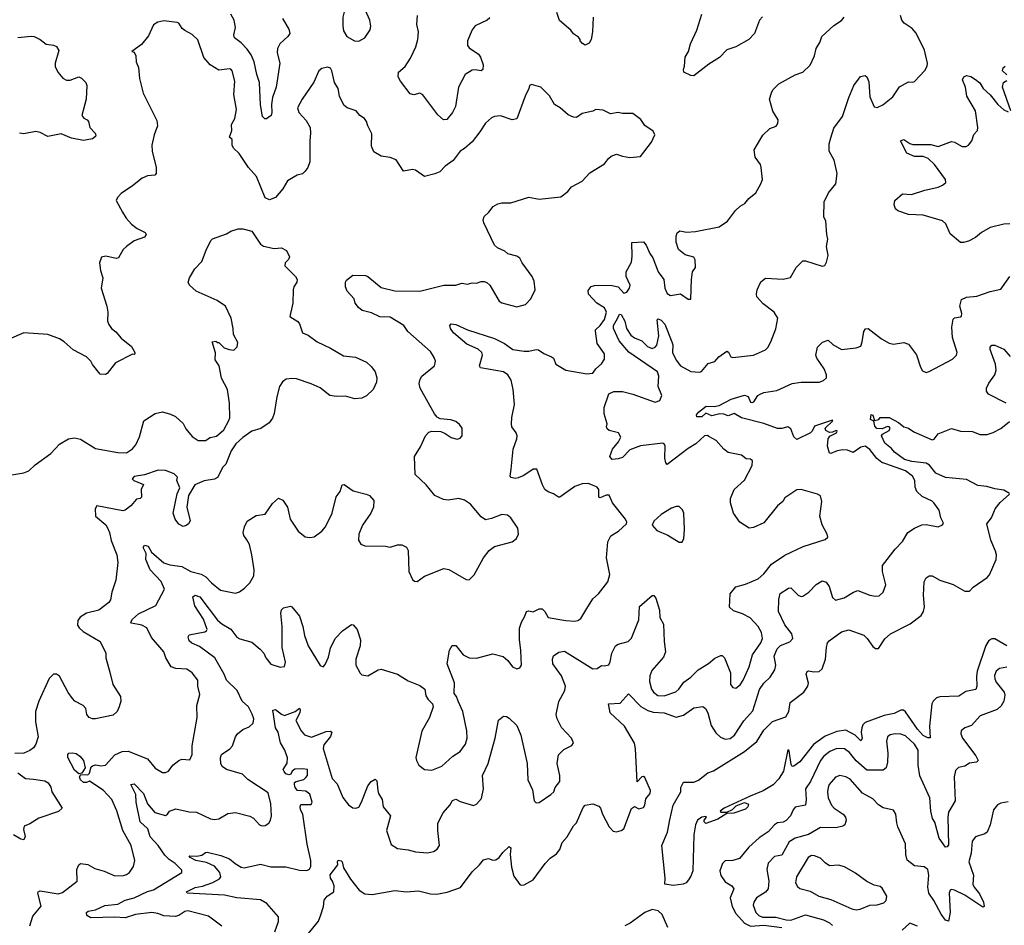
# Model space of a CAD drawing. Extents: x 2133461 to 2293071, y 753526 to 916327.
# Tile 127 of 256: x 2187407 to 2194019, y 829400 to 835478. Entities that reach past the tile are written whole.
import ezdxf

# ---------------------------------------------------------------- set-up
doc = ezdxf.new("R2010")
doc.units = 0

msp = doc.modelspace()

# ---------------------------------------------------------------- linework, layer by layer
at = {"layer": '0CON10XD'}
for points in [[(2189685, 835334), (2189725, 835356.7), (2189759.5, 835410.5), (2189766, 835435), (2189759.2, 835475), (2189708.1, 835585), (2189675, 835618), (2189653.9, 835623.9), (2189635, 835620), (2189615, 835606), (2189597.5, 835575), (2189576, 835495), (2189576, 835435), (2189582.3, 835402.3), (2189603.3, 835365), (2189655, 835336.2), (2189685, 835334)], [(2189171.1, 835485), (2189214.5, 835415), (2189220, 835385), (2189208.6, 835365), (2189153.3, 835315), (2189138.5, 835285), (2189136.9, 835255), (2189153.2, 835185), (2189129.1, 835025), (2189105.7, 834954.3), (2189097.3, 834907.3), (2189100, 834855), (2189094.7, 834835.3), (2189065, 834811.4), (2189053, 834813), (2189038.1, 834828.1), (2189023.1, 834906.9), (2189018.2, 835055), (2188999.1, 835109.2), (2188982.3, 835195), (2188961.3, 835241.3), (2188935, 835280.4), (2188895, 835322.3), (2188848.5, 835355), (2188845.5, 835375), (2188855.4, 835425), (2188846.8, 835475), (2188825, 835515.6)], [(2191258.8, 835495), (2191254, 835395), (2191243.8, 835345), (2191230.7, 835319.3), (2191205, 835307.5), (2191187, 835317), (2191170, 835335), (2191170, 835345), (2191159.3, 835359.3), (2191125, 835383.3), (2191107, 835407), (2191032.8, 835472.8), (2191014.4, 835525)], [(2192395, 835496), (2192375, 835473.3), (2192341.4, 835385), (2192304.5, 835345.5), (2192215, 835295.6), (2192155, 835275.7), (2192106.8, 835223.2), (2192035, 835178), (2191935, 835101.2), (2191915, 835103.8), (2191867.5, 835125), (2191863.6, 835143.6), (2191871.2, 835165), (2191876, 835225), (2191898.8, 835265), (2191910.8, 835315), (2191955, 835407.5), (2191988, 835515)], [(2189355, 834522.5), (2189340.8, 834485), (2189320.9, 834459.1), (2189305, 834443.8), (2189270, 834435), (2189206.2, 834395), (2189175, 834343.3), (2189125, 834283.8), (2189085, 834268), (2189055, 834281.2), (2188996.7, 834425), (2188944.3, 834485), (2188879.9, 834579.9), (2188841.8, 834615), (2188833.8, 834635), (2188832.7, 834672.7), (2188815, 834690), (2188831.2, 834735), (2188829.2, 834775), (2188851.5, 834815), (2188862.2, 834875), (2188845.6, 834974.4), (2188851.4, 835065), (2188834.2, 835134.2), (2188825, 835146.2), (2188815, 835148.8), (2188745, 835139.4), (2188685.5, 835175.5), (2188642.8, 835222.8), (2188603.3, 835343.3), (2188565, 835378.9), (2188515.4, 835405.4), (2188498.9, 835418.9), (2188475, 835454), (2188465, 835458.6), (2188375, 835470), (2188335, 835461.4), (2188305, 835442), (2188271.2, 835368.8), (2188225, 835310), (2188160, 835265), (2188175, 835260), (2188186.1, 835236.1), (2188189.2, 835195), (2188204.1, 835155.9), (2188212, 835082), (2188235.7, 834985), (2188328.8, 834801.2), (2188333.3, 834765), (2188308.8, 834705), (2188294.4, 834635), (2188296.7, 834595), (2188324.3, 834485), (2188324, 834446), (2188315, 834434.2), (2188265, 834429.4), (2188228.8, 834415), (2188165, 834362), (2188088.3, 834311.7), (2188063.8, 834285), (2188053.8, 834265), (2188097.5, 834185), (2188122.5, 834145), (2188157.5, 834105), (2188195, 834076.9), (2188248.8, 834048.8), (2188256.7, 834035), (2188245, 834018.8), (2188175, 833992.9), (2188123.8, 833956.2), (2188102.5, 833935), (2188070.7, 833879.3), (2188055, 833873.8), (2187985, 833890), (2187957, 833883), (2187943.8, 833845), (2187950, 833795), (2187965.6, 833745), (2187954.2, 833675), (2187992, 833555), (2187998.8, 833515), (2187996.2, 833455), (2188005, 833432.5), (2188023.8, 833405), (2188052.7, 833382.7), (2188089.1, 833339.1), (2188156.7, 833285), (2188180, 833245), (2188180, 833235), (2188175, 833230), (2188165, 833232.5), (2188050, 833175), (2187995, 833103.3), (2187983, 833097), (2187948.3, 833098.3), (2187895, 833162.5), (2187884, 833185), (2187855, 833214.2), (2187765, 833260.8), (2187706, 833315), (2187675, 833336), (2187595, 833365.8), (2187435, 833375.8), (2187235, 833291.4)], [(2189703.3, 830225), (2189743.9, 830336.1), (2189767.5, 830365), (2189795, 830380), (2189805, 830370), (2189811.2, 830305), (2189816.2, 830285), (2189840, 830245), (2189848.8, 830195), (2189896.7, 830135), (2189871.2, 830035), (2189902.1, 829942.1), (2189945, 829915.7), (2190015, 829906.9), (2190065, 829892.5), (2190145, 829887.1), (2190185.8, 829894.2), (2190209.3, 829910.7), (2190226.7, 829935), (2190214.2, 830035), (2190215.7, 830085), (2190251.4, 830155), (2190295.7, 830205), (2190313, 830237), (2190335.5, 830245.5), (2190365, 830230), (2190455, 830204), (2190475, 830213.3), (2190508.3, 830251.7), (2190520.5, 830315), (2190514.5, 830405.5), (2190553.1, 830485), (2190576.9, 830575), (2190600.6, 830655), (2190623, 830777), (2190655, 830803.8), (2190675, 830801.2), (2190695, 830790), (2190745, 830740.8), (2190772.7, 830675), (2190815.5, 830485), (2190820, 830375), (2190849.8, 830309.8), (2190861.4, 830235), (2190875, 830222.5), (2190895, 830224), (2190973, 830277), (2190993.8, 830295), (2191001.9, 830325), (2191033.5, 830365), (2191033.5, 830405), (2191017.1, 830485), (2191025, 830543.3), (2191060.2, 830579.8), (2191114.1, 830605.9), (2191126.2, 830625), (2191112, 830655), (2191046.4, 830726.4), (2191015.6, 830785), (2191009.2, 830815), (2191027.4, 830902.6), (2191068.5, 830975), (2191072.3, 831005), (2191046.1, 831075), (2190988.2, 831155), (2190984.5, 831185.5), (2190991.4, 831208.6), (2191028, 831232), (2191065, 831240), (2191255, 831120), (2191285, 831123.3), (2191315, 831143.3), (2191335, 831140), (2191362.3, 831147.7), (2191373.1, 831166.9), (2191383.1, 831226.9), (2191408.6, 831275), (2191425, 831285.7), (2191493.3, 831305), (2191515, 831326.2), (2191565, 831450), (2191570.2, 831539.8), (2191655, 831614), (2191665, 831612), (2191678.6, 831595), (2191704.4, 831515), (2191706.5, 831465), (2191731.1, 831421.1), (2191734.1, 831305), (2191744.5, 831234.5), (2191730.9, 831199.1), (2191651.3, 831108.7), (2191637.7, 831075), (2191636.2, 831036.2), (2191649.5, 830985), (2191663.7, 830963.7), (2191692.2, 830942.2), (2191735, 830939.5), (2191812.8, 830967.2), (2191833.3, 830985), (2191868, 831032), (2191914.3, 831065), (2191963.3, 831115), (2192033.1, 831156.9), (2192075, 831192.5), (2192115, 831210), (2192125, 831210), (2192139.4, 831195), (2192179.4, 831095), (2192180, 831015), (2192195, 830996.7), (2192215, 830991.2), (2192245, 831014), (2192265, 831043.8), (2192305, 831134), (2192329.1, 831215), (2192384.6, 831295), (2192394.6, 831325), (2192389.5, 831365), (2192367.1, 831405), (2192313.4, 831463.4), (2192260.3, 831489.7), (2192200, 831510), (2192173.3, 831535), (2192177.5, 831625), (2192215, 831671.4), (2192280.9, 831689.2), (2192365, 831724.6), (2192405, 831757.8), (2192455, 831822.5), (2192545, 831882.9), (2192669.1, 831940.9), (2192815, 831988), (2192833.3, 832005), (2192828.8, 832025), (2192795, 832087.5), (2192779.2, 832145), (2192794.2, 832245), (2192785, 832282.5), (2192765, 832294), (2192655, 832323.8), (2192625, 832323.3), (2192545, 832267.5), (2192532.5, 832245), (2192496.1, 832213.9), (2192405, 832101.2), (2192335, 832069.2), (2192305, 832066), (2192243.3, 832105), (2192200, 832165), (2192179.2, 832235), (2192180.8, 832265), (2192204.2, 832325), (2192275, 832388), (2192325.8, 832485), (2192327.1, 832517.1), (2192315, 832528.8), (2192285, 832530), (2192253.9, 832553.9), (2192165, 832572), (2192136, 832595), (2192085, 832654), (2192035, 832681.2), (2192025, 832686.2), (2192005, 832683.8), (2191948, 832632), (2191895, 832599.6), (2191755, 832492), (2191745, 832502.5), (2191740, 832535), (2191742.5, 832615), (2191735, 832630.8), (2191725, 832634.5), (2191575, 832617.2), (2191505, 832590), (2191455, 832539.6), (2191425, 832529.2), (2191385, 832526.2), (2191370.9, 832545), (2191387.5, 832595), (2191429.2, 832645), (2191443.8, 832675), (2191427.5, 832705), (2191365, 832721.2), (2191351.7, 832731.7), (2191346.7, 832745), (2191351.2, 832765), (2191332.2, 832832.2), (2191330.9, 832875), (2191364.2, 832965.8), (2191396.8, 832983.2), (2191455, 832983.2), (2191525.2, 832965.2), (2191675, 832910), (2191705, 832922), (2191718.6, 832955), (2191693.5, 833015), (2191700, 833085), (2191689.7, 833115), (2191497, 833247), (2191431.5, 833321.5), (2191394.2, 833405.8), (2191395.3, 833425), (2191422.1, 833472.1), (2191435, 833500.8), (2191445, 833500), (2191470.8, 833455), (2191481.3, 833405), (2191510.9, 833360.9), (2191535, 833343.4), (2191585, 833321.6), (2191623.4, 833283.4), (2191655, 833271.1), (2191675, 833280), (2191686, 833294), (2191699.8, 833355), (2191686.7, 833463.3), (2191695, 833470.9), (2191715, 833462), (2191739.4, 833435), (2191786.2, 833315), (2191792.1, 833295), (2191791.1, 833245), (2191815, 833192.5), (2191845, 833154.4), (2191915, 833117.1), (2191972.2, 833112.2), (2191985, 833116.7), (2192030.6, 833169.4), (2192075, 833183.1), (2192101.9, 833215), (2192155, 833253.3), (2192166.5, 833246.5), (2192182.5, 833215), (2192195, 833210.6), (2192335, 833226.5), (2192415, 833262), (2192431.7, 833278.3), (2192451.4, 833315), (2192485, 833403.3), (2192498.2, 833475), (2192472.7, 833515), (2192400.2, 833570.3), (2192358.2, 833618.2), (2192353.8, 833635), (2192358.3, 833665), (2192385, 833717.7), (2192415, 833742.2), (2192534.4, 833735.6), (2192583.3, 833746.7), (2192620.6, 833815), (2192665, 833859.4), (2192685, 833860), (2192796.4, 833823.6), (2192813, 833827), (2192825, 833850), (2192836, 833895), (2192824, 833955), (2192834, 834005), (2192826.2, 834035), (2192820, 834125), (2192806.7, 834155), (2192810, 834255), (2192837.5, 834315), (2192887.5, 834375), (2192895.6, 834445), (2192877.1, 834535), (2192842, 834595), (2192842.7, 834645), (2192855, 834683.8), (2192875, 834750.6), (2192933.1, 834826.9), (2192975.4, 834955), (2193008.9, 835035), (2193053.9, 835096.1), (2193085, 835103.3), (2193096.2, 835095), (2193110, 835060), (2193115, 834960), (2193145, 834893.8), (2193165, 834888.8), (2193203.6, 834906.4), (2193271.2, 834958.8), (2193315, 835027.5), (2193375, 835060), (2193405, 835057.5), (2193415, 835063.3), (2193484.3, 835135.7), (2193500, 835165), (2193502.9, 835185), (2193483.8, 835273.8), (2193427.3, 835387.3), (2193399.4, 835419.4), (2193345.7, 835455), (2193330.8, 835475), (2193321.2, 835505)], [(2190565, 835490), (2190545.7, 835474.3), (2190464.6, 835435.4), (2190445, 835410), (2190413.8, 835335), (2190414.6, 835305), (2190425, 835288.6), (2190487, 835247), (2190502.5, 835225), (2190520, 835175), (2190517.1, 835142.9), (2190505, 835134.2), (2190465, 835141.1), (2190445, 835138.5), (2190399.5, 835110.5), (2190354.4, 835025), (2190332.9, 834895), (2190312.9, 834855), (2190275, 834808.8), (2190252.5, 834805), (2190215, 834840), (2190114.1, 834974.1), (2190095, 834983.8), (2190053.9, 834973.9), (2190029.5, 834979.5), (2189963.8, 835065), (2189948.8, 835095), (2189951.2, 835125), (2189996.1, 835163.9), (2190030.9, 835219.1), (2190066.9, 835295), (2190080.4, 835345), (2190084.4, 835395), (2190074.4, 835445), (2190079.1, 835505)], [(2191216.2, 831525), (2191255, 831590), (2191293.3, 831625), (2191356, 831705), (2191369.2, 831755), (2191348.5, 831865), (2191357.4, 831972.6), (2191377.4, 832012.6), (2191428, 832045), (2191481.2, 832095), (2191483.8, 832105), (2191476.2, 832125), (2191388, 832235), (2191365.8, 832285.8), (2191345, 832286.9), (2191305, 832269.2), (2191295, 832272.5), (2191295.5, 832325.5), (2191285, 832340), (2191265, 832349.2), (2191225, 832364.2), (2191185, 832362.5), (2191135, 832343.8), (2191035, 832273.8), (2191025, 832273.3), (2190992.5, 832295), (2190955, 832308), (2190934.5, 832324.5), (2190917.5, 832355), (2190880.7, 832460.7), (2190855, 832460), (2190791.3, 832418.7), (2190755, 832401.9), (2190735, 832399.4), (2190707.5, 832405), (2190700, 832415), (2190708.3, 832461.7), (2190720, 832595), (2190746.2, 832665), (2190746.7, 832685), (2190740, 832705), (2190712.5, 832745), (2190710, 832765), (2190711.7, 832808.3), (2190730, 832895), (2190720.6, 832995), (2190707.8, 833057.8), (2190684.3, 833095), (2190655, 833113.6), (2190500.7, 833140.7), (2190494.3, 833155), (2190515.6, 833225), (2190509.6, 833245), (2190485, 833267.4), (2190409.3, 833299.3), (2190320, 833375), (2190299.1, 833405), (2190294.4, 833425), (2190305, 833435.7), (2190335, 833432.9), (2190415, 833396.1), (2190595, 833337.9), (2190662.5, 833305), (2190717.5, 833265), (2190795, 833253.8), (2190826.7, 833253.3), (2190875, 833264.5), (2190890.9, 833260.9), (2190927.2, 833237.2), (2190978.8, 833215), (2190991.2, 833205), (2191008, 833165), (2191075, 833124.6), (2191215, 833100), (2191255, 833106.2), (2191276.7, 833135), (2191315, 833167.5), (2191335, 833200), (2191335, 833236), (2191284.4, 833305), (2191272.7, 833387.3), (2191273.9, 833396.1), (2191305.2, 833424.8), (2191334.7, 833465), (2191348.2, 833515), (2191335, 833543.3), (2191282.2, 833575), (2191226.7, 833635), (2191225, 833660), (2191243.9, 833686.1), (2191267, 833693), (2191373.9, 833696.1), (2191425, 833684.2), (2191465, 833642.9), (2191485, 833649.2), (2191501.4, 833675), (2191505.7, 833695), (2191480, 833755), (2191478.6, 833785), (2191515, 833850), (2191519.5, 833890.5), (2191517, 833983), (2191595, 833987.5), (2191615, 833963.3), (2191637.6, 833907.6), (2191658.5, 833878.5), (2191695, 833786), (2191732.5, 833735), (2191738.6, 833675), (2191755, 833640), (2191776.4, 833626.4), (2191845, 833636.7), (2191895, 833602.5), (2191915, 833602.5), (2191918, 833735), (2191926, 833785), (2191945.8, 833815), (2191944, 833865), (2191934.1, 833884.1), (2191875, 833899.2), (2191830.8, 833935), (2191815.7, 833985), (2191815.7, 834025), (2191822.4, 834047.6), (2191840.5, 834059.5), (2191885, 834052.5), (2191945, 834055.6), (2192105, 834086.9), (2192160, 834125), (2192213.4, 834196.6), (2192244.4, 834225.6), (2192275.6, 834244.4), (2192302.3, 834277.7), (2192350, 834315), (2192383.3, 834375), (2192396.1, 834406.1), (2192386.7, 834485), (2192381.2, 834505), (2192345.4, 834555.4), (2192340, 834605), (2192397.9, 834702.1), (2192445, 834748), (2192486.8, 834763.2), (2192498.3, 834781.7), (2192500.8, 834805), (2192464.4, 834864.4), (2192441.2, 834945), (2192455, 834987.5), (2192465, 835006.2), (2192505, 835046), (2192615, 835107.5), (2192665.5, 835124.5), (2192715, 835173.3), (2192744, 835235), (2192756, 835285), (2192781.2, 835325), (2192793.8, 835365), (2192875, 835438.8), (2192925, 835471.2), (2192943.3, 835495)], [(2187395, 835357.5), (2187485, 835368.1), (2187505, 835364.4), (2187545.4, 835345.4), (2187585, 835313.1), (2187635, 835306.9), (2187655, 835298), (2187668.6, 835271.4), (2187644.4, 835185.6), (2187644.2, 835164.2), (2187663.8, 835125), (2187696.7, 835085), (2187721.2, 835071.2), (2187745, 835072), (2187805, 835093.3), (2187822.5, 835085), (2187850, 835055), (2187856.7, 835035), (2187853.9, 834943.9), (2187823.8, 834835), (2187837.7, 834817.7), (2187860, 834805), (2187868, 834795), (2187878, 834755), (2187913.8, 834715), (2187917.7, 834702.3), (2187915, 834693.3), (2187895, 834678.8), (2187835, 834666), (2187755, 834683.1), (2187685, 834710.8), (2187595, 834692.9), (2187545, 834720.9), (2187515, 834728), (2187435, 834712.3), (2187405.4, 834715.4)], [(2187475.7, 829395), (2187495, 829460), (2187550.9, 829529.1), (2187528.5, 829615), (2187530.6, 829625), (2187545, 829630), (2187665, 829610.8), (2187695, 829619.5), (2187743.2, 829656.8), (2187793.8, 829695), (2187790, 829775), (2187803.3, 829805), (2187816.1, 829813.9), (2187865, 829807.1), (2187911.8, 829781.8), (2187975, 829763.1), (2188045, 829730.6), (2188105, 829733.6), (2188125, 829740.6), (2188144, 829755), (2188171.9, 829795), (2188179.4, 829835), (2188154.6, 829934.6), (2188100, 830035), (2188058.3, 830168.3), (2188025.7, 830245), (2187967.2, 830307.2), (2187875, 830367.5), (2187855, 830357.5), (2187835, 830358.8), (2187814.6, 830375), (2187808, 830395), (2187817.5, 830412.5), (2187865, 830410), (2187875, 830420), (2187886.7, 830463.3), (2187895, 830470.6), (2187915, 830476.1), (2187955, 830469.3), (2187984, 830475), (2188045, 830543.5), (2188095, 830566.5), (2188135, 830569.4), (2188265, 830516.9), (2188317.5, 830455), (2188365, 830424.4), (2188385.4, 830424.6), (2188405.4, 830434.6), (2188435.8, 830475), (2188475, 830505.8), (2188495, 830513.8), (2188548.8, 830511.2), (2188565.6, 830545), (2188564.5, 830605), (2188597.8, 830795), (2188597.1, 830875), (2188617.7, 830947.7), (2188604.2, 831005), (2188603.8, 831045), (2188565, 831093.8), (2188528.9, 831118.9), (2188455, 831122.5), (2188425, 831134), (2188387.8, 831195), (2188374, 831235), (2188291.3, 831331.3), (2188260, 831395), (2188226.2, 831415), (2188157.5, 831427.5), (2188153.8, 831435), (2188164.3, 831455), (2188205, 831489.5), (2188320, 831545), (2188380, 831655), (2188357.7, 831707.7), (2188282.1, 831785), (2188254.6, 831855), (2188255.8, 831895), (2188236.9, 831935), (2188245, 831951.1), (2188269.4, 831945), (2188291.2, 831905), (2188375, 831832.1), (2188415, 831819.2), (2188495, 831808.2), (2188556.2, 831775), (2188625, 831756.9), (2188657.8, 831737.8), (2188695, 831697.1), (2188755, 831649.4), (2188855, 831629.2), (2188882.7, 831637.3), (2188917.6, 831662.4), (2188953, 831697), (2188980, 831745), (2188981.4, 831785), (2188965.4, 831885), (2188949.5, 831955), (2188933, 831987), (2188912.9, 832015), (2188908, 832035), (2188916, 832075), (2188935, 832111.2), (2188995, 832150), (2189055, 832158.8), (2189105, 832231.2), (2189145, 832266.2), (2189175, 832253.8), (2189206, 832205), (2189224, 832126), (2189277.1, 832045), (2189325, 832007.1), (2189355, 832001.4), (2189385, 832007.1), (2189435, 832045.5), (2189460.9, 832075), (2189505.5, 832165), (2189532, 832275), (2189558.3, 832311.7), (2189572.5, 832355), (2189585, 832358.8), (2189645.7, 832315.7), (2189734.1, 832294.1), (2189755, 832283.8), (2189785, 832250), (2189782, 832205), (2189765.7, 832165), (2189709.4, 832085), (2189684.4, 832025), (2189681.4, 831985), (2189697, 831957), (2189725, 831947.1), (2189863.9, 831943.9), (2189895, 831936.7), (2189945, 831953.3), (2189973, 831953), (2190005, 831937.5), (2190016.7, 831915), (2190020, 831775), (2190045, 831720), (2190058.3, 831708.3), (2190075, 831707.5), (2190125, 831742), (2190255, 831793.3), (2190287.7, 831787.7), (2190405, 831720), (2190425, 831717.5), (2190458.3, 831751.7), (2190521.2, 831865), (2190558.8, 831915), (2190595, 831942), (2190715, 831974), (2190743.3, 831995), (2190756.2, 832025), (2190752, 832065), (2190705, 832133.3), (2190681.7, 832151.7), (2190645, 832156.2), (2190575, 832128.8), (2190535, 832120), (2190505, 832140), (2190435, 832226.2), (2190395, 832254), (2190355, 832264), (2190285, 832254), (2190253.6, 832256.4), (2190194.4, 832284.4), (2190136.2, 832355), (2190062, 832425), (2190058, 832545), (2190099.1, 832610.9), (2190132, 832685), (2190155, 832708.8), (2190175, 832716.7), (2190235, 832713.3), (2190265, 832701.2), (2190303.4, 832673.4), (2190345, 832662.5), (2190365, 832668.8), (2190378.8, 832685), (2190378, 832735), (2190361.2, 832761.2), (2190335, 832780), (2190301.7, 832791.7), (2190229.5, 832799.5), (2190210.3, 832810.3), (2190192.4, 832832.4), (2190097.1, 833005), (2190090, 833035), (2190095.8, 833065), (2190108, 833085), (2190192, 833155), (2190199.2, 833185), (2190190.3, 833210.3), (2190165, 833251.2), (2190013.3, 833385), (2189987.5, 833425), (2189895, 833481.2), (2189825, 833483.5), (2189769.6, 833509.6), (2189705.8, 833525), (2189681.8, 833545), (2189658.8, 833575), (2189652, 833605), (2189606.5, 833655), (2189594.4, 833685), (2189594.3, 833715), (2189601.1, 833728.9), (2189645, 833761.9), (2189730, 833760), (2189745, 833753.8), (2189835, 833679.4), (2189925, 833658.1), (2190095, 833655.8), (2190255, 833696.2), (2190335, 833696.2), (2190375, 833710), (2190415, 833703.3), (2190445, 833712.5), (2190475, 833710), (2190505, 833721.2), (2190525, 833721.2), (2190545, 833713.3), (2190563.3, 833695), (2190627.7, 833587.7), (2190645, 833576.2), (2190745, 833550), (2190803.4, 833566.6), (2190840, 833605), (2190868.6, 833665), (2190862.1, 833722.1), (2190849.2, 833755), (2190781.2, 833845), (2190765, 833876.2), (2190745, 833890), (2190685, 833906.7), (2190664.2, 833924.2), (2190615, 833946.2), (2190596.2, 833965), (2190523.8, 834115), (2190518.8, 834135), (2190525, 834157.5), (2190556.7, 834185), (2190585.8, 834224.2), (2190617.7, 834242.3), (2190645, 834248), (2190705, 834247.5), (2190825, 834285.7), (2190895, 834273.3), (2191040.7, 834289.3), (2191088.8, 834325), (2191113.3, 834355), (2191185, 834394), (2191235, 834449.2), (2191335, 834510), (2191360, 834545), (2191379.1, 834560.9), (2191415, 834575.8), (2191455, 834561.2), (2191505, 834553.3), (2191575, 834560), (2191648.8, 834655), (2191671.2, 834705), (2191660.5, 834730.5), (2191605, 834766.7), (2191577.7, 834807.7), (2191525, 834848.8), (2191455, 834848), (2191425, 834853.8), (2191375, 834846.2), (2191325, 834871.2), (2191275, 834873.8), (2191255, 834863.8), (2191185, 834848.8), (2191145, 834821.2), (2191126.4, 834823.6), (2191089.3, 834839.3), (2191037.5, 834885), (2190998.3, 834908.3), (2190965, 834966.7), (2190906.2, 835025), (2190845, 835043.3), (2190830, 835035), (2190826.7, 835015), (2190801.2, 834965), (2190745, 834812), (2190715, 834805.8), (2190635, 834832), (2190595, 834828), (2190575, 834818.8), (2190535, 834783.8), (2190498, 834725), (2190445, 834658), (2190395, 834614), (2190365, 834596), (2190317.6, 834532.4), (2190263.8, 834495), (2190227.5, 834457.5), (2190195, 834442.5), (2190125, 834426), (2190065, 834468), (2190045, 834471.2), (2189985, 834460), (2189935, 834538), (2189895, 834553.8), (2189835, 834562), (2189785, 834590), (2189769.3, 834629.3), (2189772, 834712), (2189744.1, 834764.1), (2189736.7, 834795), (2189723.3, 834815), (2189691.2, 834835), (2189666, 834866), (2189606.1, 834886.1), (2189584.2, 834904.2), (2189554.3, 834964.3), (2189545.5, 835015.5), (2189521.2, 835055), (2189502.5, 835135), (2189493, 835153), (2189475, 835160), (2189435, 835150), (2189416.7, 835135), (2189382.7, 835057.3), (2189304.2, 834945), (2189272.9, 834885), (2189280.8, 834855), (2189331.2, 834801.2), (2189356.5, 834755), (2189360.5, 834715), (2189354.4, 834664.4), (2189355, 834522.5)], [(2194035, 835106.7), (2194007.5, 835135), (2194011.2, 835155), (2194025, 835166.7)], [(2194057.1, 834107.1), (2194015, 834104.4), (2193925, 834084), (2193865, 834049.2), (2193825, 834015.6), (2193778.3, 833991.7), (2193745, 833982.2), (2193725, 833983.1), (2193655, 834040.6), (2193626.8, 834106.8), (2193605, 834128.2), (2193475, 834166.1), (2193375, 834170.8), (2193303.8, 834195), (2193288.6, 834208.6), (2193280, 834235), (2193283.3, 834265), (2193335, 834309.2), (2193395, 834303.8), (2193485, 834333.2), (2193575.4, 834354.6), (2193605, 834367.5), (2193626.2, 834385), (2193624.2, 834405), (2193550.7, 834505), (2193506.9, 834545), (2193475, 834558.3), (2193415, 834558.5), (2193365, 834582.1), (2193322.9, 834665), (2193345, 834674.6), (2193385, 834646.5), (2193405, 834640), (2193525, 834640), (2193575, 834625.7), (2193665, 834660), (2193685, 834656.7), (2193735, 834626.9), (2193763.2, 834626.8), (2193778.8, 834635), (2193800.8, 834665), (2193815, 834706.7), (2193838.8, 834735), (2193842, 834755), (2193825, 834866.7), (2193767.8, 834965), (2193757.3, 835025), (2193738.8, 835075), (2193746.7, 835093.3), (2193765, 835102.7), (2193795, 835095.5), (2193826.3, 835076.3), (2193855, 835054), (2193876.4, 835016.4), (2193925, 834972.9), (2193975, 834907.5), (2194015, 834872.5), (2194045, 834860)], [(2194062.5, 834865), (2194005.8, 835025), (2194014, 835056), (2194035, 835068.8)], [(2187355, 832423.8), (2187435, 832436.9), (2187469.2, 832450.8), (2187510.8, 832489.2), (2187615, 832566.9), (2187675, 832629.5), (2187735, 832664.2), (2187775, 832672), (2187815, 832662), (2187915, 832598.8), (2188065, 832573.8), (2188125, 832571.2), (2188165, 832596.7), (2188186.7, 832625), (2188211.7, 832678.3), (2188240, 832785), (2188316.1, 832833.9), (2188365, 832846.2), (2188420.5, 832830.5), (2188453.9, 832813.9), (2188505, 832767.5), (2188521.7, 832731.7), (2188565, 832680), (2188605, 832653.3), (2188655, 832653.3), (2188685, 832672.5), (2188728.3, 832681.7), (2188777.5, 832725), (2188811.7, 832788.3), (2188817.5, 832805), (2188816.4, 832903.6), (2188803.3, 832995), (2188762.7, 833072.7), (2188746.2, 833155), (2188720, 833195), (2188721.7, 833241.7), (2188700, 833315), (2188725, 833320), (2188735, 833310), (2188745, 833310), (2188780, 833275), (2188813, 833263), (2188845, 833260), (2188850, 833265), (2188867, 833283), (2188871.7, 833311.7), (2188842.5, 833365), (2188841.2, 833405), (2188826, 833475), (2188790, 833555), (2188732.7, 833592.7), (2188592.5, 833655), (2188547.5, 833695), (2188537.5, 833715), (2188547.5, 833745), (2188584, 833805), (2188630, 833855), (2188658.3, 833931.7), (2188690, 833995), (2188702.7, 834007.3), (2188795, 834041.2), (2188825, 834058.8), (2188875, 834074.2), (2188905, 834074.3), (2188965, 834057.5), (2189025, 833972), (2189045, 833957.1), (2189115, 833942.2), (2189165.8, 833945.8), (2189199.5, 833929.5), (2189218.8, 833885), (2189212.3, 833867.7), (2189190, 833845), (2189186.7, 833825), (2189258.1, 833755), (2189269.4, 833735), (2189267.1, 833715), (2189248.8, 833685), (2189244, 833665), (2189242, 833575), (2189235.7, 833554.3), (2189220, 833485), (2189275, 833452.5), (2189285.9, 833435.9), (2189305, 833376.7), (2189345, 833361.2), (2189405, 833316.2), (2189495, 833273.8), (2189582.3, 833222.3), (2189662.7, 833212.7), (2189735, 833178.1), (2189768.5, 833148.5), (2189794.4, 833115), (2189805.6, 833075), (2189802.5, 833045), (2189780, 832995), (2189736.4, 832953.6), (2189705, 832937.5), (2189656.4, 832933.6), (2189595, 832950), (2189535, 832948.8), (2189490, 832955), (2189425.7, 833005.7), (2189365, 833034.2), (2189265, 833067.5), (2189235, 833070), (2189196.1, 833063.9), (2189172.3, 833047.7), (2189151.2, 833015), (2189132.6, 832947.4), (2189115.7, 832834.3), (2189105.7, 832804.3), (2189081.7, 832771.7), (2189025.6, 832734.4), (2188965, 832716.2), (2188905.9, 832674.1), (2188858.8, 832631.2), (2188827, 832583), (2188791.2, 832495), (2188772, 832475), (2188735, 832404.2), (2188715, 832394.2), (2188645, 832382), (2188583.3, 832355), (2188540, 832285), (2188528.8, 832205), (2188551.2, 832115), (2188540, 832095), (2188525, 832083.8), (2188505, 832076.2), (2188475, 832091.2), (2188450, 832125), (2188436.7, 832165), (2188463.3, 832295), (2188482.5, 832335), (2188462.5, 832385), (2188467, 832407), (2188445, 832430), (2188385, 832451.2), (2188336.1, 832453.9), (2188245, 832423.8), (2188175, 832412.5), (2188162.5, 832395), (2188172.5, 832385), (2188237.5, 832357.5), (2188222, 832325), (2188225, 832272.5), (2188215.8, 832264.2), (2188190.6, 832259.4), (2188154.3, 832215), (2188115, 832185.6), (2188099.1, 832180.9), (2187925.7, 832214.3), (2187913.6, 832195), (2187915.8, 832145), (2187985, 832087.1), (2187995, 832070.8), (2188010, 832035), (2188021.7, 831981.7), (2188060, 831885), (2188065.6, 831835), (2188052.5, 831715), (2188024.6, 831635.4), (2188017.3, 831585), (2188005.7, 831565), (2187937.5, 831515), (2187855, 831494.3), (2187811.9, 831468.1), (2187796.2, 831445), (2187796, 831415), (2187806, 831395), (2187832, 831372), (2187947.5, 831305), (2187986.4, 831226.4), (2187985.8, 831195), (2188015, 831090), (2188032.5, 831015), (2188084, 830935), (2188086, 830905), (2188075.8, 830865), (2188062, 830835), (2188035, 830810), (2187915, 830786.2), (2187895, 830786.2), (2187872.5, 830795), (2187856.7, 830815), (2187850, 830855), (2187834, 830875), (2187778, 830905), (2187761.2, 830921.2), (2187731.4, 830961.4), (2187675, 831072), (2187655, 831084), (2187635, 831084), (2187605, 831056), (2187535.2, 830904.8), (2187513.9, 830833.9), (2187512.1, 830765), (2187530.6, 830665), (2187515.7, 830615), (2187498.9, 830591.1), (2187475, 830571.9), (2187435, 830554.4), (2187375, 830552)], [(2189429.6, 829470.4), (2189447.5, 829525), (2189451.7, 829568.3), (2189472.5, 829595), (2189516.2, 829625), (2189518.8, 829665), (2189508, 829695), (2189493.1, 829715), (2189491.7, 829738.3), (2189542.5, 829805), (2189540, 829825), (2189545, 829836.7), (2189565, 829833.3), (2189573.3, 829825), (2189581.2, 829785), (2189629.4, 829709.4), (2189687.1, 829635), (2189725, 829611.4), (2189775, 829607.1), (2189925, 829633.3), (2190005, 829623.8), (2190085, 829631.4), (2190165, 829610), (2190205, 829608.5), (2190278.2, 829621.8), (2190366, 829654), (2190445, 829759.4), (2190495.7, 829805), (2190522.1, 829837.9), (2190555, 829848), (2190585, 829837.5), (2190605, 829838.6), (2190626.1, 829853.9), (2190652.5, 829887.5), (2190695, 829927.5), (2190705, 829920), (2190700.8, 829875), (2190710.5, 829789.5), (2190725, 829730), (2190765, 829673.8), (2190775, 829668), (2190795, 829671.2), (2190855, 829704), (2190935.5, 829814.5), (2190969.7, 829850.3), (2191010.9, 829879.1), (2191035, 829908.8), (2191050, 829955), (2191083.3, 829993.3), (2191125, 830067.5), (2191145, 830086.7), (2191190.7, 830189.3), (2191205, 830205.8), (2191255, 830215.8), (2191295, 830199.2), (2191307.1, 830185), (2191320, 830145), (2191365, 830060), (2191391.9, 830031.9), (2191415, 830026.4), (2191446.2, 830035), (2191465, 830047.1), (2191515, 830183.3), (2191535, 830197.5), (2191565, 830182), (2191595, 830190), (2191604.5, 830205.5), (2191612.3, 830247.7), (2191629.3, 830270.7), (2191641.5, 830285), (2191642.9, 830305), (2191605, 830392), (2191595, 830398), (2191584.1, 830395.9), (2191553.6, 830363.6), (2191542.8, 830585), (2191535, 830622), (2191468.6, 830735), (2191371.2, 830825), (2191360, 830885), (2191438.9, 830891.1), (2191495, 830953.3), (2191578.2, 830868.2), (2191625, 830842.1), (2191660.2, 830830.2), (2191735, 830824.5), (2191815, 830795.6), (2191865, 830810), (2191935, 830860), (2191995, 830867.9), (2192013.1, 830855), (2192029.1, 830825), (2192050.6, 830740.6), (2192082, 830692), (2192112.3, 830662.3), (2192145, 830648.8), (2192177, 830653), (2192206.9, 830675), (2192269.2, 830770.8), (2192330.1, 830839.9), (2192375, 830982.9), (2192405, 831024.4), (2192447.1, 831065), (2192477.1, 831115), (2192484.3, 831145), (2192474.6, 831205), (2192493.8, 831255), (2192515, 831278.2), (2192578, 831302), (2192599.2, 831325), (2192591.8, 831355), (2192545, 831416.7), (2192502.5, 831505), (2192504.5, 831585.5), (2192514.2, 831625.8), (2192568.8, 831661.2), (2192585, 831664), (2192635, 831616), (2192655, 831606), (2192665, 831607.5), (2192705.7, 831635), (2192755, 831686.7), (2192795, 831710.8), (2192822.4, 831702.4), (2192842.8, 831672.8), (2192865, 831600), (2192885, 831582), (2192943.6, 831596.4), (2193006.2, 831635), (2193035, 831645.6), (2193115, 831616), (2193155, 831608), (2193178.3, 831611.7), (2193206, 831635), (2193224.1, 831684.1), (2193200.6, 831775), (2193201.9, 831815), (2193285.6, 831925), (2193334.3, 831975), (2193371.4, 832035), (2193415, 832065.6), (2193465, 832086.9), (2193495, 832088.6), (2193575, 832073.3), (2193603, 832087), (2193611.7, 832098.3), (2193593.8, 832135), (2193581.2, 832185), (2193546.2, 832235), (2193535, 832245.8), (2193467.4, 832277.4), (2193431.5, 832311.5), (2193421.1, 832341.1), (2193418.5, 832385), (2193402.2, 832415), (2193355, 832450.6), (2193222.5, 832497.5), (2193195.8, 832505.8), (2193161.9, 832531.9), (2193115, 832592.9), (2193085, 832614.4), (2193055, 832608.5), (2193005, 832572.9), (2192965, 832588.1), (2192935, 832591.1), (2192896.4, 832583.6), (2192855, 832566), (2192845, 832568.8), (2192831.4, 832615), (2192835.8, 832665), (2192848.3, 832681.7), (2192892.5, 832705), (2192897.5, 832715), (2192895, 832720), (2192885, 832718.8), (2192865, 832708.8), (2192845, 832708), (2192820.5, 832720.5), (2192816.7, 832735), (2192866.7, 832785), (2192865, 832790), (2192745, 832750), (2192729.2, 832715), (2192718, 832705), (2192625, 832660.6), (2192605, 832678), (2192585, 832732), (2192565, 832744), (2192525, 832733.2), (2192495, 832734.7), (2192405, 832766.8), (2192255, 832805.5), (2192205, 832834.3), (2192165, 832819.1), (2192135, 832830.5), (2192108.5, 832831.5), (2192055, 832820), (2192015, 832836.2), (2191986.9, 832813.1), (2191955, 832812.5), (2191952.3, 832825), (2191965, 832844.4), (2192015.9, 832884.1), (2192071.3, 832881.3), (2192105, 832887.3), (2192185, 832930), (2192275, 832956.9), (2192298.3, 832948.3), (2192315, 832910), (2192325, 832907.5), (2192336.4, 832913.6), (2192363.3, 832955), (2192378.8, 832965), (2192405, 832975.3), (2192491.7, 832988.3), (2192595, 833035.9), (2192655, 833045.4), (2192774.7, 833045.3), (2192805, 833056.5), (2192824.3, 833075), (2192824.4, 833095), (2192808.9, 833135), (2192760, 833205), (2192754.2, 833225.8), (2192765, 833280), (2192797, 833313), (2192837, 833327), (2192867.5, 833297.5), (2192925, 833264.4), (2193024.1, 833275.9), (2193055, 833286.7), (2193065.5, 833314.5), (2193075.5, 833384.5), (2193086.2, 833403.8), (2193105, 833404), (2193195, 833335.6), (2193245, 833305.6), (2193275, 833299.5), (2193345, 833310), (2193375, 833299.2), (2193428.3, 833228.3), (2193456, 833145), (2193470, 833120), (2193495, 833110), (2193515, 833116.2), (2193671.2, 833198.8), (2193698, 833225), (2193702, 833245), (2193670.6, 833345), (2193665.7, 833415), (2193675, 833467.5), (2193685, 833476.7), (2193725, 833482.5), (2193731.7, 833488.3), (2193733.3, 833505), (2193720.8, 833555), (2193730.6, 833599.4), (2193764.4, 833615.6), (2193835, 833622.9), (2193925, 833653.3), (2193995, 833668.6), (2194056.8, 833753.2)], [(2194030.6, 832905), (2193913.2, 832963.2), (2193900, 832985), (2193899.2, 833005), (2193915, 833038.8), (2193955.4, 833094.6), (2193964.5, 833125), (2193960.5, 833165), (2193924, 833265), (2193925, 833280), (2193935, 833292.5), (2193955, 833293.3), (2194015, 833266), (2194057.4, 833217.4)], [(2194055, 832297.5), (2194015, 832318.9), (2193955, 832328.5), (2193902.5, 832345), (2193841.7, 832351.7), (2193765, 832390.8), (2193625, 832404.6), (2193559.2, 832435), (2193516.8, 832486.8), (2193495, 832501.5), (2193397.6, 832512.4), (2193348.1, 832525), (2193280.6, 832575), (2193260.4, 832600.4), (2193217.5, 832635), (2193193.3, 832685), (2193200, 832695), (2193245, 832720), (2193253.3, 832735), (2193246.7, 832745), (2193235, 832747.1), (2193198.8, 832731.2), (2193163.8, 832733.8), (2193150.6, 832750.6), (2193142.5, 832782.5), (2193121.4, 832795), (2193125, 832828), (2193135, 832822.5), (2193147.5, 832787.5), (2193176.7, 832795), (2193185, 832806.7), (2193245, 832808.1), (2193309.4, 832775), (2193345, 832745.7), (2193375, 832736.9), (2193410.9, 832710.9), (2193535, 832657.5), (2193547.6, 832662.4), (2193575, 832698.6), (2193665, 832734.2), (2193725, 832715.6), (2193805, 832714.4), (2193855, 832694.4), (2193905, 832694.3), (2193945, 832707.1), (2193995, 832734.3), (2194055, 832780)], [(2194035, 831274.8), (2193955, 831322.7), (2193935, 831322.9), (2193915, 831310.9), (2193895, 831278), (2193837.6, 831105), (2193831.9, 831071.9), (2193834.5, 831005), (2193827.5, 830982.5), (2193760.5, 830969.5), (2193713.4, 830936.6), (2193585, 830932.2), (2193564.2, 830925.8), (2193540.9, 830905), (2193531.8, 830885), (2193516.2, 830735), (2193521.2, 830658.8), (2193505, 830656.9), (2193475, 830673.5), (2193435, 830716.2), (2193355, 830832.5), (2193342.5, 830842.5), (2193325, 830843.2), (2193278.7, 830821.3), (2193212, 830808), (2193085, 830761.3), (2193069.7, 830745), (2193062.7, 830725), (2193058.7, 830695), (2193065.6, 830654.4), (2193055, 830636.7), (2193017.8, 830675), (2192955, 830708.4), (2192895, 830701.2), (2192815, 830668.4), (2192737.4, 830612.6), (2192645, 830497.1), (2192605, 830467.1), (2192595, 830466.2), (2192587.8, 830477.8), (2192575, 830570), (2192565, 830577.5), (2192535.5, 830435), (2192505, 830381.9), (2192466.6, 830343.4), (2192398.8, 830301.2), (2192312.7, 830267.3), (2192137.5, 830185), (2192110, 830165), (2192115, 830160), (2192155, 830160), (2192193.6, 830176.4), (2192219.3, 830200.7), (2192275, 830223.8), (2192301.7, 830211.7), (2192296.7, 830195), (2192281.2, 830178.8), (2192203.3, 830153.3), (2192155, 830150), (2192095, 830111.2), (2192015, 830083.3), (2192002.5, 830095), (2192003.8, 830106.2), (2192020, 830125), (2192015, 830130), (2191987.5, 830125), (2191958.8, 830105), (2191944.4, 830075), (2191933.4, 830006.6), (2191928.1, 829765), (2191915, 829730), (2191897.5, 829705), (2191882.5, 829685), (2191862.5, 829675), (2191795, 829666.2), (2191740, 829675), (2191741.9, 829715), (2191720, 829935), (2191756.7, 830025), (2191772, 830108), (2191796, 830205), (2191847.5, 830295), (2191847.5, 830325), (2191865, 830360), (2191935, 830361.2), (2191965, 830374.2), (2192027.3, 830422.7), (2192065, 830437.1), (2192274.2, 830565.8), (2192357.1, 830632.9), (2192405, 830708.6), (2192461.5, 830768.5), (2192551.9, 830798.1), (2192571.3, 830835), (2192580, 830895), (2192672.1, 830965), (2192700, 831005), (2192703.1, 831025), (2192688.6, 831085), (2192695, 831103.3), (2192705, 831108), (2192740.9, 831100.9), (2192775, 831103.3), (2192795, 831122), (2192817.9, 831185), (2192825.6, 831264.4), (2192830.8, 831295), (2192842.2, 831307.8), (2192925, 831369.4), (2192975, 831381.9), (2193076.6, 831346.6), (2193098.9, 831325), (2193135, 831271.4), (2193155, 831257.5), (2193175, 831258), (2193217.7, 831322.3), (2193254, 831356), (2193387.8, 831422.2), (2193460.9, 831479.1), (2193475.6, 831505), (2193483.4, 831536.6), (2193475.5, 831615), (2193480, 831705), (2193495, 831732), (2193515, 831745.8), (2193535, 831744.2), (2193586.7, 831715), (2193675, 831686.9), (2193755, 831641.1), (2193785, 831642.9), (2193810.6, 831669.4), (2193905, 831734.4), (2193918.9, 831751.1), (2193963.6, 831855), (2193966.2, 831885), (2193959.5, 831909.5), (2193929.5, 831985), (2193901.1, 832095), (2193931.9, 832135), (2193958.1, 832195), (2193992, 832238), (2194055, 832292.5)], [(2191835, 831970), (2191855, 831971.2), (2191866, 831995), (2191871.4, 832055), (2191866.1, 832166.1), (2191858.3, 832188.3), (2191835, 832210), (2191815, 832210), (2191785, 832200), (2191714.4, 832155.6), (2191665, 832112.5), (2191653.3, 832085), (2191685, 832048.8), (2191759.1, 832019.1), (2191835, 831970)], [(2188765, 829392.9), (2188675, 829462), (2188535, 829495.6), (2188515, 829492.9), (2188475, 829465.8), (2188451.2, 829458.8), (2188375, 829463.3), (2188335, 829478.9), (2188295.3, 829485.3), (2188185, 829472.9), (2188115, 829449.6), (2188045, 829453.5), (2187885, 829449.1), (2187858.5, 829465), (2187855, 829485.6), (2187866.2, 829493.8), (2187915, 829503.6), (2187977.9, 829532.1), (2188065, 829540.9), (2188115, 829567.9), (2188175, 829583.2), (2188265, 829625.9), (2188305, 829638.4), (2188496, 829755), (2188495, 829768.8), (2188451.4, 829815), (2188410.6, 829840.6), (2188380.5, 829870.5), (2188335.8, 829935), (2188283.3, 829993.3), (2188267.5, 830047.5), (2188216.3, 830095), (2188188.8, 830225), (2188186.8, 830276.8), (2188154.3, 830345.7), (2188175, 830348.1), (2188239.4, 830285), (2188264.6, 830215), (2188315, 830156.7), (2188385, 830136.2), (2188400, 830145), (2188412.5, 830165), (2188455, 830181.2), (2188545, 830162), (2188595, 830160), (2188688.8, 830115), (2188715, 830109.6), (2188745.3, 830114.7), (2188805, 830150), (2188855, 830156), (2188952.7, 830132.7), (2188977.7, 830117.7), (2189016.7, 830075), (2189035, 830067.1), (2189055, 830069.4), (2189080, 830085), (2189092, 830105), (2189098.8, 830135), (2189094.2, 830215), (2189075, 830288), (2188938, 830378), (2188903.8, 830415), (2188795.4, 830445.4), (2188765.8, 830465), (2188758.1, 830485), (2188755.8, 830524.2), (2188762.5, 830545), (2188818, 830585), (2188835, 830604), (2188855.5, 830664.5), (2188870, 830685), (2188905, 830714.4), (2188947.4, 830732.6), (2188974.3, 830755.7), (2188978.9, 830785), (2188967.7, 830817.7), (2188943.1, 830865), (2188901.4, 830905), (2188866.4, 830975), (2188795.8, 831045.8), (2188780, 831085), (2188718.1, 831195), (2188615, 831270.5), (2188562.2, 831292.2), (2188545, 831308.9), (2188538.5, 831335), (2188545, 831350), (2188650.9, 831369.1), (2188662, 831375), (2188665.5, 831385), (2188641.6, 831455), (2188583, 831543), (2188570.4, 831605), (2188584.7, 831615.3), (2188616.1, 831605), (2188735, 831447.3), (2188765, 831422.1), (2188825, 831387.8), (2188865, 831332.9), (2188885, 831321.9), (2188965, 831299.2), (2189022.7, 831252.7), (2189046.3, 831226.3), (2189059.2, 831195), (2189092.4, 831152.4), (2189155, 831132.7), (2189185, 831136.2), (2189191.5, 831165), (2189169.5, 831265), (2189169.4, 831405), (2189160, 831495), (2189165, 831517.5), (2189179.3, 831530.7), (2189225, 831542.5), (2189235, 831537.5), (2189285, 831473.8), (2189307.7, 831405), (2189318.8, 831345), (2189344.6, 831275), (2189425, 831144), (2189445, 831134), (2189459.3, 831150.7), (2189481.4, 831198.6), (2189495, 831258.8), (2189525.4, 831324.6), (2189574.2, 831375), (2189635, 831418), (2189645.8, 831415.8), (2189673.3, 831385), (2189695.9, 831315.9), (2189693.3, 831275), (2189664.6, 831185.4), (2189664.3, 831145), (2189692.4, 831092.4), (2189705, 831080), (2189745.8, 831074.2), (2189815, 831114), (2189835, 831118.8), (2189945, 831086.2), (2190015, 831040), (2190095, 831010), (2190127.5, 830985), (2190135, 830940), (2190150, 830915), (2190180, 830885), (2190183.8, 830865), (2190158, 830795), (2190107.6, 830702.4), (2190067.1, 830525), (2190070.8, 830505), (2190087.5, 830475), (2190125.5, 830445.5), (2190175, 830440.6), (2190242.8, 830467.2), (2190315, 830534.3), (2190365, 830567.1), (2190400.5, 830615), (2190411.8, 830655), (2190409.5, 830705), (2190381.9, 830835), (2190351.5, 830905), (2190340.6, 830935), (2190325.5, 830955.5), (2190326, 831026), (2190278.6, 831155), (2190293, 831247), (2190311.7, 831278.3), (2190335, 831276.7), (2190386, 831215), (2190425, 831194.3), (2190475, 831193.1), (2190585, 831222.5), (2190654.1, 831204.1), (2190685, 831176.7), (2190716.7, 831135), (2190745, 831120), (2190765, 831126.7), (2190777.5, 831145), (2190773.1, 831245), (2190762.7, 831317.3), (2190763.9, 831393.9), (2190776, 831435), (2190800, 831475), (2190810, 831505), (2190825, 831509.2), (2190855, 831504.2), (2190895, 831522.5), (2190915, 831522.5), (2190934.3, 831505), (2190955, 831466.2), (2191075, 831444.4), (2191135, 831440), (2191155, 831444.2), (2191175, 831458.8), (2191216.2, 831525)], [(2194035, 831131.5), (2193986.6, 831123.4), (2193963.8, 831105), (2193953.6, 831076.4), (2193954.7, 831054.7), (2193965, 831030.6), (2194018.9, 830965), (2194022.7, 830945), (2194015.5, 830905), (2193998.1, 830871.9), (2193971.3, 830848.7), (2193856, 830805), (2193798.6, 830741.4), (2193753.3, 830725), (2193730, 830705), (2193727.5, 830685), (2193738.6, 830655), (2193827.2, 830537.2), (2193843.8, 830505), (2193832.5, 830495), (2193785, 830487.5), (2193755, 830468), (2193712.1, 830457.9), (2193690.7, 830439.3), (2193681.5, 830395), (2193690, 830235), (2193645, 830158), (2193638.8, 830125), (2193645, 829940), (2193635, 829925.8), (2193623.4, 829923.4), (2193581.1, 829985), (2193552, 830092), (2193537.2, 830117.2), (2193524.6, 830165), (2193518.9, 830255), (2193452.7, 830402.7), (2193440.4, 830475), (2193440.4, 830575), (2193416.2, 830615), (2193355, 830671.5), (2193325, 830682.5), (2193285.5, 830684.5), (2193252.4, 830677.6), (2193234, 830665), (2193226.9, 830635), (2193237.1, 830555), (2193233.8, 830495), (2193225, 830456.2), (2193205, 830440.6), (2193095, 830440.8), (2193023.7, 830503.7), (2192979, 830559), (2192945, 830584.1), (2192895, 830585.9), (2192847.8, 830565), (2192807.7, 830535), (2192785, 830505.5), (2192716.7, 830365), (2192683.1, 830315), (2192689.2, 830245), (2192683.5, 830206.5), (2192615, 830193.3), (2192600.4, 830175), (2192583.6, 830135), (2192555, 830103.5), (2192535, 830092.2), (2192495, 830086.5), (2192475, 830074.4), (2192432.4, 830027.6), (2192373.4, 829986.6), (2192304.4, 829925), (2192241.5, 829848.5), (2192195.6, 829835.6), (2192145, 829832.9), (2192125.7, 829815), (2192109.5, 829765), (2192114.7, 829734.7), (2192145, 829692), (2192189.2, 829665), (2192203.1, 829645), (2192178.2, 829585), (2192190.9, 829525), (2192215, 829478.5), (2192273.2, 829415), (2192315, 829393.2), (2192405, 829400.9), (2192525, 829385.8)], [(2189119.4, 829355), (2189144.2, 829425.8), (2189145, 829456.7), (2189067.3, 829545), (2189025, 829570), (2188865, 829583.5), (2188782.1, 829602.1), (2188532.5, 829615), (2188526.7, 829625), (2188585, 829652.9), (2188635, 829661.5), (2188705, 829685.9), (2188747.7, 829712.3), (2188757.1, 829725), (2188750.9, 829755), (2188715, 829796.7), (2188661.7, 829821.7), (2188590.8, 829835), (2188551.2, 829855), (2188544.3, 829865.7), (2188596, 829864), (2188630.3, 829869.7), (2188655, 829888.6), (2188665, 829889.4), (2188758.1, 829868.1), (2188815, 829845.7), (2188854.2, 829814.2), (2188895, 829790.5), (2188915, 829785.6), (2189025, 829810), (2189092.7, 829792.7), (2189195, 829791.2), (2189285, 829769.2), (2189335, 829767.9), (2189353.3, 829776.7), (2189361.8, 829795), (2189361.4, 829835), (2189336.4, 829945), (2189307.8, 830145), (2189291.8, 830175), (2189290, 830195), (2189295, 830210), (2189365, 830210), (2189370, 830225), (2189355, 830280), (2189329.3, 830299.3), (2189273.3, 830305), (2189255.8, 830325), (2189251.9, 830345), (2189253, 830357), (2189262.5, 830365), (2189315, 830377.5), (2189329.3, 830390.7), (2189340, 830405), (2189340, 830445), (2189305, 830450), (2189253.6, 830446.4), (2189236.7, 830435), (2189226.7, 830413.3), (2189215, 830408.6), (2189195, 830417.1), (2189182.6, 830432.6), (2189176, 830445), (2189202.1, 830487.9), (2189204.4, 830524.4), (2189188.1, 830575), (2189159.1, 830625), (2189142.2, 830695), (2189125, 830723.8), (2189105.9, 830844.1), (2189125, 830848.6), (2189165, 830815.6), (2189185, 830808.1), (2189255.8, 830834.2), (2189286.2, 830856.2), (2189291.2, 830845), (2189287.1, 830825), (2189260.8, 830775), (2189296.7, 830705), (2189318.8, 830678.8), (2189367.1, 830662.9), (2189465, 830700), (2189493.6, 830703.6), (2189503.3, 830695), (2189495, 830666.7), (2189448.5, 830611.5), (2189444.3, 830585.7), (2189505.8, 830385.8), (2189538.6, 830348.6), (2189577.3, 830257.3), (2189615, 830208.8), (2189645, 830188.8), (2189665, 830186.7), (2189685, 830193.3), (2189703.3, 830225)], [(2187805, 830416.7), (2187775, 830440), (2187731.1, 830525), (2187730, 830545), (2187735.8, 830554.2), (2187762.5, 830557.5), (2187785, 830552.1), (2187811.1, 830535), (2187835.6, 830505), (2187846.4, 830456.4), (2187825, 830420), (2187805, 830416.7)], [(2187395, 830421.9), (2187445, 830385.5), (2187499.3, 830379.3), (2187575, 830368.6), (2187598.8, 830355), (2187615, 830327.5), (2187622.5, 830295), (2187692.5, 830185), (2187667.7, 830162.3), (2187535, 830118.1), (2187475, 830080), (2187436.2, 830065), (2187432.7, 830042.7), (2187444.2, 829995), (2187435, 829973.8), (2187415, 829977.5), (2187365, 830006)], [(2194045, 830228.6), (2193995, 830219.4), (2193972.6, 830207.4), (2193945.6, 830174.4), (2193925, 830073.3), (2193904.6, 830025.4), (2193887.6, 830012.4), (2193825.9, 829994.1), (2193802.3, 829965), (2193795.8, 829884.2), (2193781.9, 829825), (2193811.4, 829735), (2193808.6, 829675), (2193816.9, 829655), (2193851.8, 829611.8), (2193878.9, 829555), (2193884.2, 829525.8), (2193875, 829520.6), (2193755, 829601), (2193685, 829635.4), (2193665, 829639.5), (2193654.4, 829635), (2193647.9, 829615), (2193652.3, 829527.7), (2193654.8, 829485), (2193645, 829426.7), (2193625, 829433.9), (2193594.6, 829474.6), (2193546.8, 829565), (2193513.2, 829615), (2193505.3, 829655.3), (2193512, 829735), (2193504.4, 829775), (2193481.1, 829791.1), (2193415, 829798.9), (2193367.2, 829837.2), (2193356.9, 829875), (2193355.6, 829945.6), (2193305, 830060), (2193296.6, 830086.6), (2193291.4, 830145), (2193275, 830172), (2193205, 830186.9), (2193175, 830207.5), (2193135, 830249.4), (2193065.8, 830285.8), (2192985, 830381.1), (2192955, 830395.6), (2192915, 830404.4), (2192885, 830394.3), (2192843.1, 830345), (2192835.5, 830325), (2192830.9, 830295), (2192837.1, 830255), (2192859.1, 830205), (2192876.9, 830185), (2192935.9, 830145.9), (2192952.9, 830125), (2192957.1, 830105), (2192948, 830075), (2192935, 830064.4), (2192886.9, 830053.1), (2192784, 830056), (2192705, 830008.2), (2192615, 829983.5), (2192575, 829959.5), (2192525, 829871.4), (2192475, 829860.8), (2192433.6, 829816.3), (2192423.5, 829775), (2192438, 829698), (2192432.5, 829645), (2192415, 829621.2), (2192354.6, 829585), (2192336.9, 829555), (2192332.5, 829535), (2192351.1, 829485), (2192370, 829465), (2192394.5, 829454.5), (2192485, 829453.7), (2192555, 829436), (2192585, 829434.3), (2192685, 829469.2), (2192805, 829436.2), (2192845, 829416.5), (2192865, 829397.5)], [(2193025, 829504.4), (2193051.4, 829508.6), (2193115, 829534.2), (2193165, 829538), (2193210.5, 829549.5), (2193226.2, 829565), (2193230, 829595), (2193198.3, 829648.3), (2193185, 829660), (2193145, 829670), (2193095, 829693.3), (2193020.2, 829750.2), (2192945, 829791.5), (2192905, 829802.2), (2192845, 829798.1), (2192815, 829818.6), (2192785, 829850), (2192745, 829866.9), (2192725, 829868.1), (2192702.9, 829855), (2192624.5, 829725), (2192617.3, 829685), (2192629.1, 829659.1), (2192647, 829647), (2192715, 829628.2), (2192774, 829595), (2192855, 829572.5), (2192995, 829510.5), (2193025, 829504.4)], [(2191760.3, 829385), (2191721.4, 829471.4), (2191695, 829496.7), (2191655, 829504.7), (2191605, 829486.5), (2191506.9, 829413.1), (2191471.1, 829395)], [(2189346.9, 829345), (2189412.4, 829427.6), (2189429.6, 829470.4)], [(2193435, 829394), (2193385, 829413.3), (2193332.7, 829367.3)]]:
    msp.add_lwpolyline(points, dxfattribs=at)

doc.saveas('drawing.dxf')
